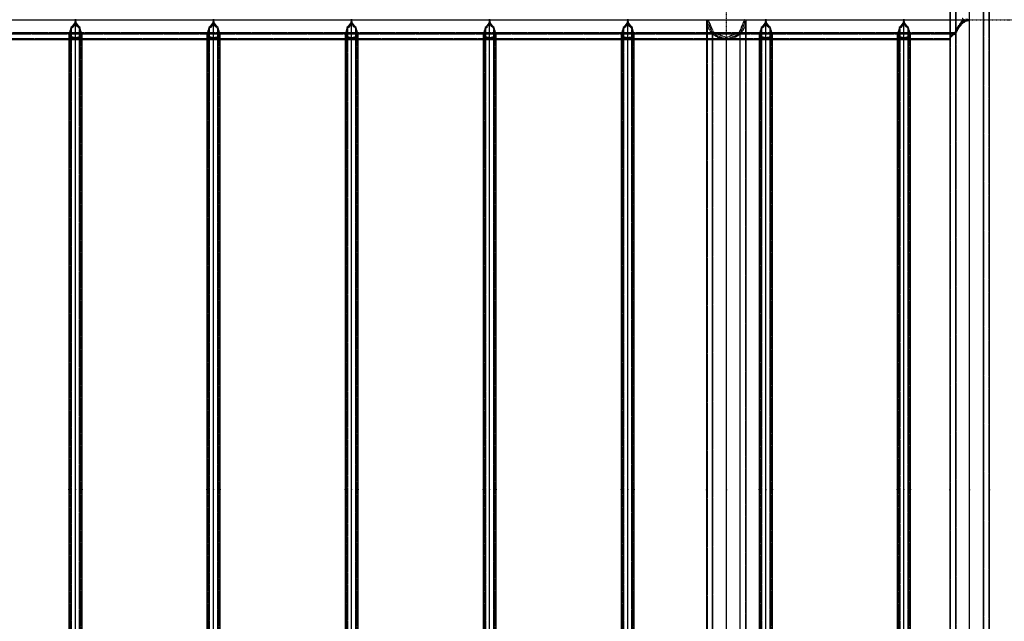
# Model space of a CAD drawing. Extents: x 343828 to 392391, y 90154 to 139469.
# Tile 21 of 27: x 376786 to 384273, y 126224 to 130799. Entities that reach past the tile are written whole.
import ezdxf

# ---------------------------------------------------------------- set-up
doc = ezdxf.new("R2010")
doc.units = 0
doc.header["$LTSCALE"] = 10
doc.header["$MEASUREMENT"] = 0
doc.linetypes.add('DASHDOT', pattern=[1, 0.5, -0.25, 0, -0.25])
doc.linetypes.add('HIDDEN', pattern=[0.375, 0.25, -0.125])
doc.layers.get('0').update_dxf_attribs({"linetype": 'CONTINUOUS'})
for name, color, linetype in [('A', 2, 'DASHDOT'), ('FORIR', 4, 'CONTINUOUS'), ('G', 3, 'CONTINUOUS'), ('TR', 6, 'HIDDEN')]:
    doc.layers.add(name, color=color, linetype=linetype)
doc.styles.get("Standard").update_dxf_attribs({"font": 'txt.shx', "width": 0.7, "oblique": 5})

# ---------------------------------------------------------------- blocks, each defined once
blk = doc.blocks.new('3D_INFOM')
blk.add_point((0, 0))
at = {"layer": 'FORIR', "flags": 1}
blk.add_attdef('MARK', (7.6, -4.3), '', height=5.26, dxfattribs=at)
blk = doc.blocks.new('3D_INFOTEXT')
blk.add_point((0, 0))
at = {"flags": 1}
for tag, p in [('MAR_PEZ', (7.2, 4.1)), ('POS_PEZ', (7.6, -4.3)), ('HANDLE', (7, -38.5)), ('LUN_PRO', (7.2, -21.9)), ('NOM_PRO', (7.6, -13.2)), ('MAT_PRO', (7.6, -30.1))]:
    blk.add_attdef(tag, p, '', height=5.26, dxfattribs=at)

msp = doc.modelspace()

# ---------------------------------------------------------------- linework, layer by layer
at = {"layer": 'A'}
for p, q in [((382159.7, 120301.7), (382159.7, 135443.6)), ((382159.7, 120301.7), (382159.7, 135443.6)), ((347163.6, 130798.2), (385500, 130798.2))]:
    msp.add_line(p, q, dxfattribs=at)
at = {"layer": 'G'}
for p, q in [((384115.8, 121696.5), (384115.8, 132756.4)), ((384159.7, 121650.4), (384159.7, 132798.2)), ((384009.7, 121803.4), (384009.7, 132651.2)), ((377174.4, 130738), (377170, 130717.8)), ((377182.1, 130744), (377174.4, 130738)), ((377174.4, 130738), (377174.4, 123715.3)), ((377202.7, 130772.3), (377182.1, 130744)), ((377209.6, 130801.6), (377202.7, 130772.3)), ((377209.7, 123653), (377209.7, 130801.6)), ((377216.8, 130772.3), (377209.9, 130801.6)), ((377237.4, 130744), (377216.8, 130772.3)), ((377245.1, 130738), (377237.4, 130744)), ((377249.5, 130717.8), (377245.1, 130738)), ((377245.1, 123715.3), (377245.1, 130738)), ((378224.4, 130738), (378220, 130717.8)), ((378232.1, 130744), (378224.4, 130738)), ((378224.4, 130738), (378224.4, 123715.3)), ((378252.7, 130772.3), (378232.1, 130744)), ((378259.6, 130801.6), (378252.7, 130772.3)), ((378259.7, 123653), (378259.7, 130801.6)), ((378266.8, 130772.3), (378259.9, 130801.6)), ((378287.4, 130744), (378266.8, 130772.3)), ((378295.1, 130738), (378287.4, 130744)), ((378299.5, 130717.8), (378295.1, 130738)), ((378295.1, 123715.3), (378295.1, 130738)), ((379274.4, 130738), (379270, 130717.8)), ((379282.1, 130744), (379274.4, 130738)), ((379274.4, 130738), (379274.4, 123715.3)), ((379302.7, 130772.3), (379282.1, 130744)), ((379309.6, 130801.6), (379302.7, 130772.3)), ((379309.7, 123653), (379309.7, 130801.6)), ((379316.8, 130772.3), (379309.9, 130801.6)), ((379337.4, 130744), (379316.8, 130772.3)), ((379345.1, 130738), (379337.4, 130744)), ((379349.5, 130717.8), (379345.1, 130738)), ((379345.1, 123715.3), (379345.1, 130738)), ((380324.4, 130738), (380320, 130717.8)), ((380332.1, 130744), (380324.4, 130738)), ((380324.4, 130738), (380324.4, 123715.3)), ((380352.7, 130772.3), (380332.1, 130744)), ((380359.6, 130801.6), (380352.7, 130772.3)), ((380359.7, 123653), (380359.7, 130801.6)), ((380366.8, 130772.3), (380359.9, 130801.6)), ((380387.4, 130744), (380366.8, 130772.3)), ((380395.1, 130738), (380387.4, 130744)), ((380399.5, 130717.8), (380395.1, 130738)), ((380395.1, 123715.3), (380395.1, 130738)), ((381374.4, 130738), (381370, 130717.8)), ((381382.1, 130744), (381374.4, 130738)), ((381374.4, 130738), (381374.4, 123715.3)), ((381402.7, 130772.3), (381382.1, 130744)), ((381409.6, 130801.6), (381402.7, 130772.3)), ((381409.7, 123653), (381409.7, 130801.6)), ((381416.8, 130772.3), (381409.9, 130801.6)), ((381437.4, 130744), (381416.8, 130772.3)), ((381445.1, 130738), (381437.4, 130744)), ((381449.5, 130717.8), (381445.1, 130738)), ((381445.1, 123715.3), (381445.1, 130738)), ((382424.4, 130738), (382420, 130717.8)), ((382432.1, 130744), (382424.4, 130738)), ((382424.4, 130738), (382424.4, 123715.3)), ((382452.7, 130772.3), (382432.1, 130744)), ((382459.6, 130801.6), (382452.7, 130772.3)), ((382459.7, 123653), (382459.7, 130801.6)), ((382466.8, 130772.3), (382459.9, 130801.6)), ((382487.4, 130744), (382466.8, 130772.3)), ((382495.1, 130738), (382487.4, 130744)), ((382499.5, 130717.8), (382495.1, 130738)), ((382495.1, 123715.3), (382495.1, 130738)), ((383474.4, 130738), (383470, 130717.8)), ((383482.1, 130744), (383474.4, 130738)), ((383474.4, 130738), (383474.4, 123715.3)), ((383502.7, 130772.3), (383482.1, 130744)), ((383509.6, 130801.6), (383502.7, 130772.3)), ((383509.7, 123653), (383509.7, 130801.6)), ((383516.8, 130772.3), (383509.9, 130801.6)), ((383537.4, 130744), (383516.8, 130772.3)), ((383545.1, 130738), (383537.4, 130744)), ((383549.5, 130717.8), (383545.1, 130738)), ((383545.1, 123715.3), (383545.1, 130738)), ((383903.7, 130694.8), (383926.4, 130740.2)), ((383926.4, 130740.2), (383952.3, 130773.9)), ((383952.3, 130773.9), (383980.5, 130794.7)), ((383980.5, 130794.7), (384009.3, 130801.6)), ((377162.2, 130694.7), (376207.2, 130694.7)), ((377162.2, 130694.7), (377159.7, 130689.6)), ((377159.7, 130689.6), (377159.7, 123762.2)), ((377170, 130717.8), (377162.2, 130694.7)), ((377257.2, 130694.7), (377249.5, 130717.8)), ((377259.7, 130689.6), (377257.2, 130694.7)), ((378212.2, 130694.7), (377257.2, 130694.7)), ((377259.7, 123762.2), (377259.7, 130689.6)), ((378212.2, 130694.7), (378209.7, 130689.6)), ((378209.7, 130689.6), (378209.7, 123762.2)), ((378220, 130717.8), (378212.2, 130694.7)), ((378307.2, 130694.7), (378299.5, 130717.8)), ((378309.7, 130689.6), (378307.2, 130694.7)), ((379262.2, 130694.7), (378307.2, 130694.7)), ((378309.7, 123762.2), (378309.7, 130689.6)), ((379262.2, 130694.7), (379259.7, 130689.6)), ((379259.7, 130689.6), (379259.7, 123762.2)), ((379270, 130717.8), (379262.2, 130694.7)), ((379357.2, 130694.7), (379349.5, 130717.8)), ((379359.7, 130689.6), (379357.2, 130694.7)), ((380312.2, 130694.7), (379357.2, 130694.7)), ((379359.7, 123762.2), (379359.7, 130689.6)), ((380312.2, 130694.7), (380309.7, 130689.6)), ((380309.7, 130689.6), (380309.7, 123762.2)), ((380320, 130717.8), (380312.2, 130694.7)), ((380407.2, 130694.7), (380399.5, 130717.8)), ((380409.7, 130689.6), (380407.2, 130694.7)), ((381362.2, 130694.7), (380407.2, 130694.7)), ((380409.7, 123762.2), (380409.7, 130689.6)), ((381362.2, 130694.7), (381359.7, 130689.6)), ((381359.7, 130689.6), (381359.7, 123762.2)), ((381370, 130717.8), (381362.2, 130694.7)), ((381457.2, 130694.7), (381449.5, 130717.8)), ((381459.7, 130689.6), (381457.2, 130694.7)), ((382412.2, 130694.7), (381457.2, 130694.7)), ((381459.7, 123762.2), (381459.7, 130689.6)), ((382412.2, 130694.7), (382409.7, 130689.6)), ((382409.7, 130689.6), (382409.7, 123762.2)), ((382420, 130717.8), (382412.2, 130694.7)), ((382507.2, 130694.7), (382499.5, 130717.8)), ((382509.7, 130689.6), (382507.2, 130694.7)), ((383462.2, 130694.7), (382507.2, 130694.7)), ((382509.7, 123762.2), (382509.7, 130689.6)), ((383462.2, 130694.7), (383459.7, 130689.6)), ((383459.7, 130689.6), (383459.7, 123762.2)), ((383470, 130717.8), (383462.2, 130694.7)), ((383557.2, 130694.7), (383549.5, 130717.8)), ((383559.7, 130689.6), (383557.2, 130694.7)), ((383903.6, 130694.7), (383557.2, 130694.7)), ((383559.7, 123762.2), (383559.7, 130689.6)), ((383859.7, 130648.6), (383862.6, 130661.3)), ((383862.6, 130661.3), (383871.2, 130673.6)), ((383871.2, 130673.6), (383885, 130684.8)), ((383885, 130684.8), (383903.6, 130694.7)), ((383903.6, 130694.7), (383903.7, 130694.8)), ((383903.7, 123757.3), (383903.7, 130694.8)), ((376209.7, 130648.6), (377159.7, 130648.6)), ((377259.7, 130648.6), (378209.7, 130648.6)), ((378309.7, 130648.6), (379259.7, 130648.6)), ((379359.7, 130648.6), (380309.7, 130648.6)), ((380409.7, 130648.6), (381359.7, 130648.6)), ((381459.7, 130648.6), (382409.7, 130648.6)), ((382009.7, 130648.6), (382009.7, 123799.2)), ((382053.7, 123799.2), (382053.7, 130648.6)), ((382159.7, 130648.6), (382159.2, 130648.6)), ((382159.6, 130648.6), (382159.7, 130648.6)), ((382159.7, 123799.2), (382159.7, 130648.6)), ((382160.3, 130648.6), (382159.7, 130648.6)), ((382159.8, 130648.6), (382159.7, 130648.6)), ((382159.7, 130648.6), (382159.7, 130648.6)), ((382159.7, 130648.6), (382159.8, 130648.6)), ((382159.8, 130648.6), (382159.9, 130648.6)), ((382265.8, 123799.2), (382265.8, 130648.6)), ((382309.7, 123799.2), (382309.7, 130648.6)), ((382509.7, 130648.6), (383459.7, 130648.6)), ((383559.7, 130648.6), (383859.7, 130648.6)), ((383859.7, 130648.6), (383859.7, 123799.2))]:
    msp.add_line(p, q, dxfattribs=at)
at = {"layer": 'TR'}
for p, q in [((384113.9, 132754.5), (384113.9, 121698.3)), ((384157.1, 121653.1), (384157.1, 132795.5)), ((383905.5, 132546.2), (383905.5, 121906.6)), ((383862.4, 132500.9), (383862.4, 121947.7)), ((383859.7, 130948.5), (383859.7, 130648.6)), ((383903.7, 130694.8), (383903.7, 130906.6)), ((383969.2, 130795.7), (383952.3, 130808.2)), ((384009.7, 130795.6), (365809.7, 130795.6)), ((383969.2, 130795.7), (365850.3, 130795.7)), ((377177.7, 130731.6), (377174.7, 130717.8)), ((377193.5, 130744), (377177.7, 130731.6)), ((377177.7, 130731.6), (377177.7, 123721.5)), ((377209.7, 130766.2), (377193.5, 130744)), ((377225.9, 130744), (377209.7, 130766.2)), ((377241.7, 130731.6), (377225.9, 130744)), ((377241.7, 123721.5), (377241.7, 130731.6)), ((377244.8, 130717.8), (377241.7, 130731.6)), ((378227.7, 130731.6), (378224.7, 130717.8)), ((378243.5, 130744), (378227.7, 130731.6)), ((378227.7, 130731.6), (378227.7, 123721.5)), ((378259.7, 130766.2), (378243.5, 130744)), ((378275.9, 130744), (378259.7, 130766.2)), ((378291.7, 130731.6), (378275.9, 130744)), ((378291.7, 123721.5), (378291.7, 130731.6)), ((378294.8, 130717.8), (378291.7, 130731.6)), ((379277.7, 130731.6), (379274.7, 130717.8)), ((379293.5, 130744), (379277.7, 130731.6)), ((379277.7, 130731.6), (379277.7, 123721.5)), ((379309.7, 130766.2), (379293.5, 130744)), ((379325.9, 130744), (379309.7, 130766.2)), ((379341.7, 130731.6), (379325.9, 130744)), ((379341.7, 123721.5), (379341.7, 130731.6)), ((379344.8, 130717.8), (379341.7, 130731.6)), ((380327.7, 130731.6), (380324.7, 130717.8)), ((380343.5, 130744), (380327.7, 130731.6)), ((380327.7, 130731.6), (380327.7, 123721.5)), ((380359.7, 130766.2), (380343.5, 130744)), ((380375.9, 130744), (380359.7, 130766.2)), ((380391.7, 130731.6), (380375.9, 130744)), ((380391.7, 123721.5), (380391.7, 130731.6)), ((380394.8, 130717.8), (380391.7, 130731.6)), ((381377.7, 130731.6), (381374.7, 130717.8)), ((381393.5, 130744), (381377.7, 130731.6)), ((381377.7, 130731.6), (381377.7, 123721.5)), ((381409.7, 130766.2), (381393.5, 130744)), ((381425.9, 130744), (381409.7, 130766.2)), ((381441.7, 130731.6), (381425.9, 130744)), ((381441.7, 123721.5), (381441.7, 130731.6)), ((381444.8, 130717.8), (381441.7, 130731.6)), ((382009.7, 130798.6), (382053.7, 130692.5)), ((382012.6, 130769.3), (382009.7, 130798.6)), ((382009.7, 130798.6), (382009.7, 130648.6)), ((382012.4, 130771.7), (382012.4, 123792.8)), ((382021.2, 130741.2), (382012.6, 130769.3)), ((382035, 130715.2), (382021.2, 130741.2)), ((382062.7, 130701.5), (382022.4, 130798.6)), ((382297, 130798.6), (382256.8, 130701.5)), ((382265.8, 130692.5), (382309.7, 130798.6)), ((382298.3, 130741.2), (382284.5, 130715.2)), ((382306.9, 130769.3), (382298.3, 130741.2)), ((382309.7, 130798.6), (382306.9, 130769.3)), ((382307.1, 123676.1), (382307.1, 130771.7)), ((382309.7, 130648.6), (382309.7, 130798.6)), ((382427.7, 130731.6), (382424.7, 130717.8)), ((382443.5, 130744), (382427.7, 130731.6)), ((382427.7, 130731.6), (382427.7, 123721.5)), ((382459.7, 130766.2), (382443.5, 130744)), ((382475.9, 130744), (382459.7, 130766.2)), ((382491.7, 130731.6), (382475.9, 130744)), ((382491.7, 123721.5), (382491.7, 130731.6)), ((382494.8, 130717.8), (382491.7, 130731.6)), ((383477.7, 130731.6), (383474.7, 130717.8)), ((383493.5, 130744), (383477.7, 130731.6)), ((383477.7, 130731.6), (383477.7, 123721.5)), ((383509.7, 130766.2), (383493.5, 130744)), ((383525.9, 130744), (383509.7, 130766.2)), ((383541.7, 130731.6), (383525.9, 130744)), ((383541.7, 123721.5), (383541.7, 130731.6)), ((383544.8, 130717.8), (383541.7, 130731.6)), ((383903.7, 130710.1), (383926.4, 130755.5)), ((383903.7, 130705.6), (383926.4, 130750.3)), ((383903.7, 130690.4), (383926.4, 130735)), ((383926.4, 130755.5), (383952.3, 130789.2)), ((383926.4, 130750.3), (383952.3, 130783.5)), ((383926.4, 130735), (383952.3, 130768.1)), ((383952.3, 130789.2), (383968.9, 130801.5)), ((383952.3, 130783.5), (383969.2, 130795.7)), ((383952.3, 130768.1), (383980.5, 130788.6)), ((384009.7, 130795.7), (383980.5, 130802.7)), ((383980.5, 130788.6), (384009.7, 130795.5)), ((365915.7, 130690.4), (383903.7, 130690.4)), ((383899.9, 130699.1), (365919.5, 130699.1)), ((365919.5, 130695), (383900, 130695)), ((365959.7, 130655), (383859.7, 130655)), ((377166.7, 130675.6), (377159.7, 130689.6)), ((377257.2, 130694.7), (377162.2, 130694.7)), ((377167, 130694.7), (377164.5, 130689.6)), ((377171.4, 130675.6), (377164.5, 130689.6)), ((377164.5, 130689.6), (377164.5, 123762.2)), ((377174.4, 130665.2), (377166.7, 130675.6)), ((377174.7, 130717.8), (377167, 130694.7)), ((377177.7, 130667.1), (377171.4, 130675.6)), ((377192, 130661.2), (377174.4, 130665.2)), ((377203.4, 130661.2), (377177.7, 130667.1)), ((377209.7, 130658.8), (377192, 130661.2)), ((377209.7, 130660.3), (377203.4, 130661.2)), ((377227.5, 130661.2), (377209.7, 130658.8)), ((377216, 130661.2), (377209.7, 130660.3)), ((377241.7, 130667.1), (377216, 130661.2)), ((377245.1, 130665.2), (377227.5, 130661.2)), ((377248.1, 130675.6), (377241.7, 130667.1)), ((377252.5, 130694.7), (377244.8, 130717.8)), ((377252.8, 130675.6), (377245.1, 130665.2)), ((377255, 130689.6), (377248.1, 130675.6)), ((377255, 130689.6), (377252.5, 130694.7)), ((377259.7, 130689.6), (377252.8, 130675.6)), ((377255, 123762.2), (377255, 130689.6)), ((378216.7, 130675.6), (378209.7, 130689.6)), ((378307.2, 130694.7), (378212.2, 130694.7)), ((378217, 130694.7), (378214.5, 130689.6)), ((378221.4, 130675.6), (378214.5, 130689.6)), ((378214.5, 130689.6), (378214.5, 123762.2)), ((378224.4, 130665.2), (378216.7, 130675.6)), ((378224.7, 130717.8), (378217, 130694.7)), ((378227.7, 130667.1), (378221.4, 130675.6)), ((378242, 130661.2), (378224.4, 130665.2)), ((378253.4, 130661.2), (378227.7, 130667.1)), ((378259.7, 130658.8), (378242, 130661.2)), ((378259.7, 130660.3), (378253.4, 130661.2)), ((378277.5, 130661.2), (378259.7, 130658.8)), ((378266, 130661.2), (378259.7, 130660.3)), ((378291.7, 130667.1), (378266, 130661.2)), ((378295.1, 130665.2), (378277.5, 130661.2)), ((378298.1, 130675.6), (378291.7, 130667.1)), ((378302.5, 130694.7), (378294.8, 130717.8)), ((378302.8, 130675.6), (378295.1, 130665.2)), ((378305, 130689.6), (378298.1, 130675.6)), ((378305, 130689.6), (378302.5, 130694.7)), ((378309.7, 130689.6), (378302.8, 130675.6)), ((378305, 123762.2), (378305, 130689.6)), ((379266.7, 130675.6), (379259.7, 130689.6)), ((379357.2, 130694.7), (379262.2, 130694.7)), ((379267, 130694.7), (379264.5, 130689.6)), ((379271.4, 130675.6), (379264.5, 130689.6)), ((379264.5, 130689.6), (379264.5, 123762.2)), ((379274.4, 130665.2), (379266.7, 130675.6)), ((379274.7, 130717.8), (379267, 130694.7)), ((379277.7, 130667.1), (379271.4, 130675.6)), ((379292, 130661.2), (379274.4, 130665.2)), ((379303.4, 130661.2), (379277.7, 130667.1)), ((379309.7, 130658.8), (379292, 130661.2)), ((379309.7, 130660.3), (379303.4, 130661.2)), ((379327.5, 130661.2), (379309.7, 130658.8)), ((379316, 130661.2), (379309.7, 130660.3)), ((379341.7, 130667.1), (379316, 130661.2)), ((379345.1, 130665.2), (379327.5, 130661.2)), ((379348.1, 130675.6), (379341.7, 130667.1)), ((379352.5, 130694.7), (379344.8, 130717.8)), ((379352.8, 130675.6), (379345.1, 130665.2)), ((379355, 130689.6), (379348.1, 130675.6)), ((379355, 130689.6), (379352.5, 130694.7)), ((379359.7, 130689.6), (379352.8, 130675.6)), ((379355, 123762.2), (379355, 130689.6)), ((380316.7, 130675.6), (380309.7, 130689.6)), ((380407.2, 130694.7), (380312.2, 130694.7)), ((380317, 130694.7), (380314.5, 130689.6)), ((380321.4, 130675.6), (380314.5, 130689.6)), ((380314.5, 130689.6), (380314.5, 123762.2)), ((380324.4, 130665.2), (380316.7, 130675.6)), ((380324.7, 130717.8), (380317, 130694.7)), ((380327.7, 130667.1), (380321.4, 130675.6)), ((380342, 130661.2), (380324.4, 130665.2)), ((380353.4, 130661.2), (380327.7, 130667.1)), ((380359.7, 130658.8), (380342, 130661.2)), ((380359.7, 130660.3), (380353.4, 130661.2)), ((380377.5, 130661.2), (380359.7, 130658.8)), ((380366, 130661.2), (380359.7, 130660.3)), ((380391.7, 130667.1), (380366, 130661.2)), ((380395.1, 130665.2), (380377.5, 130661.2)), ((380398.1, 130675.6), (380391.7, 130667.1)), ((380402.5, 130694.7), (380394.8, 130717.8)), ((380402.8, 130675.6), (380395.1, 130665.2)), ((380405, 130689.6), (380398.1, 130675.6)), ((380405, 130689.6), (380402.5, 130694.7)), ((380409.7, 130689.6), (380402.8, 130675.6)), ((380405, 123762.2), (380405, 130689.6)), ((381366.7, 130675.6), (381359.7, 130689.6)), ((381457.2, 130694.7), (381362.2, 130694.7)), ((381367, 130694.7), (381364.5, 130689.6)), ((381371.4, 130675.6), (381364.5, 130689.6)), ((381364.5, 130689.6), (381364.5, 123762.2)), ((381374.4, 130665.2), (381366.7, 130675.6)), ((381374.7, 130717.8), (381367, 130694.7)), ((381377.7, 130667.1), (381371.4, 130675.6)), ((381392, 130661.2), (381374.4, 130665.2)), ((381403.4, 130661.2), (381377.7, 130667.1)), ((381409.7, 130658.8), (381392, 130661.2)), ((381409.7, 130660.3), (381403.4, 130661.2)), ((381427.5, 130661.2), (381409.7, 130658.8)), ((381416, 130661.2), (381409.7, 130660.3)), ((381441.7, 130667.1), (381416, 130661.2)), ((381445.1, 130665.2), (381427.5, 130661.2)), ((381448.1, 130675.6), (381441.7, 130667.1)), ((381452.5, 130694.7), (381444.8, 130717.8)), ((381452.8, 130675.6), (381445.1, 130665.2)), ((381455, 130689.6), (381448.1, 130675.6)), ((381455, 130689.6), (381452.5, 130694.7)), ((381459.7, 130689.6), (381452.8, 130675.6)), ((381455, 123762.2), (381455, 130689.6)), ((382053.7, 130692.5), (382035, 130715.2)), ((382053.7, 130692.5), (382159.6, 130648.6)), ((382076.4, 130673.8), (382053.7, 130692.5)), ((382053.7, 130648.6), (382053.7, 130692.5)), ((382055.5, 123756.8), (382055.5, 130691)), ((382159.7, 130661.3), (382062.7, 130701.5)), ((382102.3, 130660), (382076.4, 130673.8)), ((382130.5, 130651.4), (382102.3, 130660)), ((382256.8, 130701.5), (382159.7, 130661.3)), ((382159.9, 130648.6), (382265.8, 130692.5)), ((382217.1, 130660), (382189, 130651.4)), ((382243.1, 130673.8), (382217.1, 130660)), ((382265.8, 130692.5), (382243.1, 130673.8)), ((382263.9, 123756.8), (382263.9, 130691)), ((382263.9, 130648.6), (382263.9, 130691)), ((382284.5, 130715.2), (382265.8, 130692.5)), ((382265.8, 130648.6), (382265.8, 130692.5)), ((382416.7, 130675.6), (382409.7, 130689.6)), ((382507.2, 130694.7), (382412.2, 130694.7)), ((382417, 130694.7), (382414.5, 130689.6)), ((382421.4, 130675.6), (382414.5, 130689.6)), ((382414.5, 130689.6), (382414.5, 123762.2)), ((382424.4, 130665.2), (382416.7, 130675.6)), ((382424.7, 130717.8), (382417, 130694.7)), ((382427.7, 130667.1), (382421.4, 130675.6)), ((382442, 130661.2), (382424.4, 130665.2)), ((382453.4, 130661.2), (382427.7, 130667.1)), ((382459.7, 130658.8), (382442, 130661.2)), ((382459.7, 130660.3), (382453.4, 130661.2)), ((382477.5, 130661.2), (382459.7, 130658.8)), ((382466, 130661.2), (382459.7, 130660.3)), ((382491.7, 130667.1), (382466, 130661.2)), ((382495.1, 130665.2), (382477.5, 130661.2)), ((382498.1, 130675.6), (382491.7, 130667.1)), ((382502.5, 130694.7), (382494.8, 130717.8)), ((382502.8, 130675.6), (382495.1, 130665.2)), ((382505, 130689.6), (382498.1, 130675.6)), ((382505, 130689.6), (382502.5, 130694.7)), ((382509.7, 130689.6), (382502.8, 130675.6)), ((382505, 123762.2), (382505, 130689.6)), ((383466.7, 130675.6), (383459.7, 130689.6)), ((383557.2, 130694.7), (383462.2, 130694.7)), ((383467, 130694.7), (383464.5, 130689.6)), ((383471.4, 130675.6), (383464.5, 130689.6)), ((383464.5, 130689.6), (383464.5, 123762.2)), ((383474.4, 130665.2), (383466.7, 130675.6)), ((383474.7, 130717.8), (383467, 130694.7)), ((383477.7, 130667.1), (383471.4, 130675.6)), ((383492, 130661.2), (383474.4, 130665.2)), ((383503.4, 130661.2), (383477.7, 130667.1)), ((383509.7, 130658.8), (383492, 130661.2)), ((383509.7, 130660.3), (383503.4, 130661.2)), ((383527.5, 130661.2), (383509.7, 130658.8)), ((383516, 130661.2), (383509.7, 130660.3)), ((383541.7, 130667.1), (383516, 130661.2)), ((383545.1, 130665.2), (383527.5, 130661.2)), ((383548.1, 130675.6), (383541.7, 130667.1)), ((383552.5, 130694.7), (383544.8, 130717.8)), ((383552.8, 130675.6), (383545.1, 130665.2)), ((383555, 130689.6), (383548.1, 130675.6)), ((383555, 130689.6), (383552.5, 130694.7)), ((383559.7, 130689.6), (383552.8, 130675.6)), ((383555, 123762.2), (383555, 130689.6)), ((383859.7, 130655), (383862.6, 130667.7)), ((383859.7, 130655), (383862.6, 130666.5)), ((383859.7, 130648.6), (383862.6, 130660.1)), ((383859.7, 130655), (383859.7, 130655)), ((383859.7, 130655), (383859.7, 130648.6)), ((383862.6, 130667.7), (383871.2, 130679.9)), ((383862.6, 130666.5), (383871.2, 130677.6)), ((383862.6, 130660.1), (383871.2, 130671.2)), ((383871.2, 130679.9), (383885, 130691.2)), ((383871.2, 130677.6), (383885, 130687.8)), ((383871.2, 130671.2), (383885, 130681.4)), ((383885, 130691.2), (383899.9, 130699.1)), ((383885, 130687.8), (383900, 130695)), ((383885, 130681.4), (383903.7, 130690.4)), ((383899.9, 130699.1), (383903.7, 130710.1)), ((383900, 130695), (383903.7, 130705.6)), ((383903.7, 130690.4), (383903.7, 130690.4)), ((377159.7, 130648.6), (377259.7, 130648.6)), ((378209.7, 130648.6), (378309.7, 130648.6)), ((379259.7, 130648.6), (379359.7, 130648.6)), ((380309.7, 130648.6), (380409.7, 130648.6)), ((381359.7, 130648.6), (381459.7, 130648.6)), ((382159.2, 130648.6), (382130.5, 130651.4)), ((382159.8, 130648.6), (382159.7, 130648.6)), ((382159.7, 123799.2), (382159.7, 130648.6)), ((382160.3, 130648.6), (382159.7, 130648.6)), ((382189, 130651.4), (382160.3, 130648.6)), ((382189, 130651.4), (382160.3, 130648.6)), ((382409.7, 130648.6), (382509.7, 130648.6)), ((383459.7, 130648.6), (383559.7, 130648.6)), ((383859.7, 130648.6), (383859.7, 130648.6))]:
    msp.add_line(p, q, dxfattribs=at)

# ---------------------------------------------------------------- block references
for p in [(377159.7, 127227.3), (377259.7, 127227.3), (378209.7, 127227.3), (378309.7, 127227.3), (379259.7, 127227.3), (379359.7, 127227.3), (380309.7, 127227.3), (380409.7, 127227.3), (381359.7, 127227.3), (381459.7, 127227.3), (382009.7, 127223.9), (382409.7, 127227.3), (382459.7, 127223.9), (382509.7, 127227.3), (383459.7, 127227.3), (383559.7, 127227.3), (383859.7, 127224.3), (384159.7, 127224.3)]:
    msp.add_blockref('3D_INFOTEXT', p)
at = {"layer": 'G'}
for p in [(377209.7, 127227.3), (378259.7, 127227.3), (379309.7, 127227.3), (380359.7, 127227.3), (381409.7, 127227.3), (382159.7, 127223.9), (382459.7, 127227.3), (383509.7, 127227.3), (384009.7, 127224.3)]:
    msp.add_blockref('3D_INFOM', p, dxfattribs=at)

doc.saveas('drawing.dxf')
